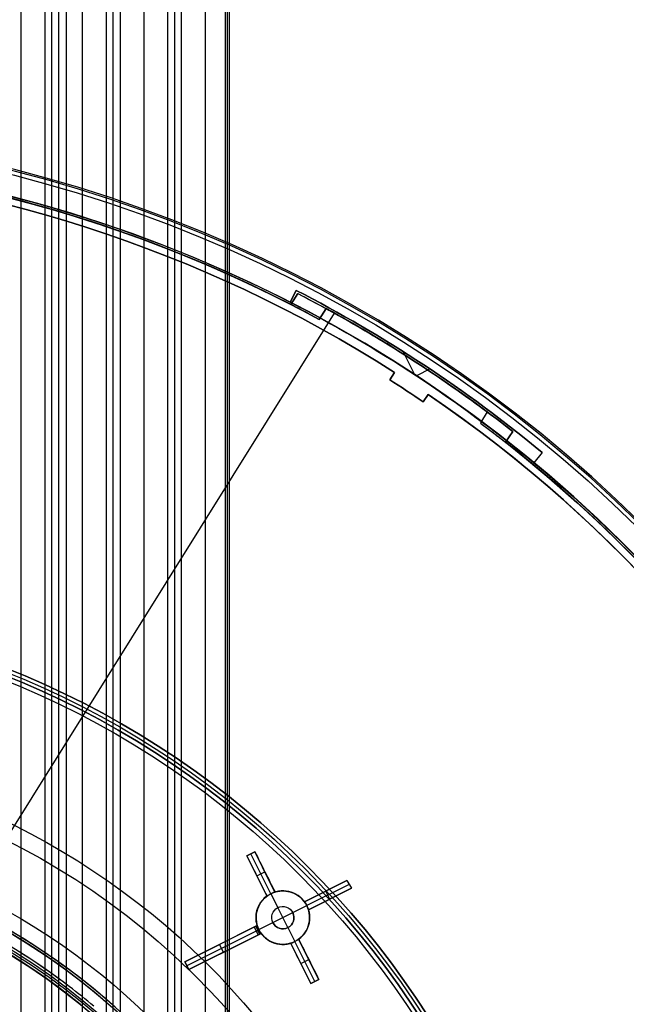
# Model space of a CAD drawing. Extents: x 19499 to 20475, y -6718 to -5871.
# Tile 57 of 60: x 20025 to 20093, y -6346 to -6236. Entities that reach past the tile are written whole.
import ezdxf

# ---------------------------------------------------------------- set-up
doc = ezdxf.new("R2010")
doc.units = 0
doc.layers.get('0').update_dxf_attribs({"linetype": 'CONTINUOUS'})
for name, color, linetype in [('BLANCO_METALICO', 7, 'CONTINUOUS'), ('COLOR', 7, 'CONTINUOUS'), ('LUZ', 7, 'CONTINUOUS')]:
    doc.layers.add(name, color=color, linetype=linetype)

msp = doc.modelspace()

# ---------------------------------------------------------------- linework, layer by layer
for p, q in [((20025.28, -6360.88, 73.38), (20025.28, -5871.44, 73.38)), ((20027.94, -6363.61, 73.75), (20027.94, -5871.44, 73.75)), ((20028.71, -6364.56, 74.17), (20028.71, -5871.44, 74.17)), ((20029.49, -6365.56, 74.59), (20029.49, -5871.44, 74.59)), ((20030.32, -5871.44, 76.35), (20030.32, -6367.05, 76.35)), ((20032.15, -6352.32, 74.96), (20032.15, -5871.44, 74.96)), ((20034.81, -6351.72, 75.33), (20034.81, -5871.44, 75.33)), ((20035.58, -6352.21, 75.76), (20035.58, -5871.44, 75.76)), ((20036.36, -5871.44, 76.18), (20036.36, -6353.69, 76.18)), ((20039.02, -6371.43, 76.55), (20039.02, -5871.44, 76.55)), ((20041.68, -6371.43, 76.92), (20041.68, -5871.44, 76.92)), ((20042.46, -6371.43, 77.34), (20042.46, -5871.44, 77.34)), ((20043.23, -6371.43, 77.77), (20043.23, -5871.47, 77.77)), ((20045.89, -6371.43, 78.14), (20045.89, -5872.44, 78.14)), ((20048.1, -5877.44, 80.46), (20048.1, -6371.43, 80.46)), ((20048.33, -5877.44, 79.48), (20048.33, -6371.43, 79.48)), ((20048.55, -5877.44, 78.51), (20048.55, -6371.43, 78.51))]:
    msp.add_line(p, q)
at = {"extrusion": (-0.224951, -1.11795e-14, 0.97437)}
msp.add_lwpolyline([(6360.2, 19552.37), (6359.72, 19552.03), (6359.25, 19551.69), (6358.78, 19551.35), (6358.31, 19551), (6357.85, 19550.65), (6357.38, 19550.3), (6356.92, 19549.94), (6356.46, 19549.58), (6356.01, 19549.21), (6355.55, 19548.84), (6355.1, 19548.46), (6354.65, 19548.08), (6354.21, 19547.7), (6353.77, 19547.32), (6353.33, 19546.93), (6352.89, 19546.53), (6352.46, 19546.14), (6352.03, 19545.74), (6351.6, 19545.33), (6351.17, 19544.92), (6350.75, 19544.51), (6350.33, 19544.1), (6349.92, 19543.68), (6349.51, 19543.26), (6349.1, 19542.83), (6348.69, 19542.4), (6348.29, 19541.97), (6347.89, 19541.54), (6347.5, 19541.1), (6347.11, 19540.66), (6346.72, 19540.22), (6346.33, 19539.77), (6345.95, 19539.32), (6345.57, 19538.87), (6345.2, 19538.41), (6344.83, 19537.95), (6344.46, 19537.49), (6344.1, 19537.03), (6343.74, 19536.56), (6343.39, 19536.09), (6343.04, 19535.62), (6342.69, 19535.14), (6342.35, 19534.66), (6342.01, 19534.18), (6341.67, 19533.7), (6341.34, 19533.22), (6341.01, 19532.73), (6340.69, 19532.24), (6340.37, 19531.75), (6340.05, 19531.25), (6339.74, 19530.76), (6339.43, 19530.26), (6339.13, 19529.76), (6338.83, 19529.26), (6338.53, 19528.76), (6338.24, 19528.25), (6337.95, 19527.74), (6337.67, 19527.23), (6337.39, 19526.72), (6337.12, 19526.21), (6336.84, 19525.69), (6336.58, 19525.18), (6336.32, 19524.66), (6336.06, 19524.14), (6335.8, 19523.62), (6335.56, 19523.1), (6335.31, 19522.58), (6335.07, 19522.05), (6334.83, 19521.53), (6334.6, 19521), (6334.37, 19520.48), (6334.15, 19519.95), (6333.93, 19519.42), (6333.71, 19518.89), (6333.5, 19518.36), (6333.3, 19517.82), (6333.09, 19517.29), (6332.9, 19516.76), (6332.7, 19516.22), (6332.51, 19515.69), (6332.33, 19515.15), (6332.14, 19514.62), (6331.97, 19514.08), (6331.8, 19513.55), (6331.63, 19513.01), (6331.46, 19512.47), (6331.3, 19511.93), (6331.15, 19511.4), (6331, 19510.86), (6330.85, 19510.32), (6330.7, 19509.78), (6330.57, 19509.25), (6330.43, 19508.71), (6330.3, 19508.17), (6330.17, 19507.63), (6330.05, 19507.09), (6329.93, 19506.56), (6329.82, 19506.02), (6329.71, 19505.48), (6329.6, 19504.95), (6329.5, 19504.41), (6329.4, 19503.88), (6329.31, 19503.34), (6329.22, 19502.81), (6329.13, 19502.27), (6329.05, 19501.74), (6328.97, 19501.21), (6328.9, 19500.67), (6328.82, 19500.14), (6328.76, 19499.61), (6328.69, 19499.08), (6328.64, 19498.55), (6328.58, 19498.03), (6328.53, 19497.5), (6328.48, 19496.97), (6328.44, 19496.45), (6328.4, 19495.92), (6328.36, 19495.4), (6328.33, 19494.88), (6328.3, 19494.36), (6328.27, 19493.84), (6328.25, 19493.32), (6328.23, 19492.8), (6328.21, 19492.29), (6328.2, 19491.77), (6328.19, 19491.26), (6328.19, 19490.75), (6328.19, 19490.24), (6328.19, 19489.72), (6328.19, 19489.2), (6328.2, 19488.68), (6328.21, 19488.15), (6328.23, 19487.63), (6328.25, 19487.1), (6328.27, 19486.58), (6328.3, 19486.05), (6328.33, 19485.52), (6328.37, 19484.99), (6328.4, 19484.45), (6328.45, 19483.92), (6328.49, 19483.39), (6328.54, 19482.85), (6328.59, 19482.31), (6328.65, 19481.78), (6328.71, 19481.24), (6328.78, 19480.7), (6328.85, 19480.16), (6328.92, 19479.62), (6329, 19479.08), (6329.08, 19478.53), (6329.16, 19477.99), (6329.25, 19477.45), (6329.35, 19476.9), (6329.45, 19476.36), (6329.55, 19475.81), (6329.65, 19475.27), (6329.76, 19474.72), (6329.88, 19474.18), (6330, 19473.63), (6330.12, 19473.08), (6330.25, 19472.53), (6330.38, 19471.99), (6330.51, 19471.44), (6330.65, 19470.89), (6330.8, 19470.35), (6330.95, 19469.8), (6331.1, 19469.25), (6331.26, 19468.7), (6331.42, 19468.16), (6331.58, 19467.61), (6331.75, 19467.06), (6331.93, 19466.52), (6332.11, 19465.97), (6332.29, 19465.43), (6332.48, 19464.88), (6332.67, 19464.34), (6332.87, 19463.79), (6333.07, 19463.25), (6333.28, 19462.71), (6333.49, 19462.17), (6333.7, 19461.63), (6333.92, 19461.09), (6334.14, 19460.55), (6334.37, 19460.01), (6334.6, 19459.47), (6334.84, 19458.94), (6335.08, 19458.4), (6335.32, 19457.87), (6335.57, 19457.34), (6335.83, 19456.81), (6336.09, 19456.28), (6336.35, 19455.75), (6336.62, 19455.23), (6336.89, 19454.7), (6337.17, 19454.18), (6337.45, 19453.66), (6337.73, 19453.14), (6338.02, 19452.62), (6338.31, 19452.1), (6338.61, 19451.59), (6338.91, 19451.08), (6339.22, 19450.57), (6339.53, 19450.06), (6339.84, 19449.55), (6340.16, 19449.05), (6340.49, 19448.55), (6340.81, 19448.05), (6341.14, 19447.55), (6341.48, 19447.05), (6341.82, 19446.56), (6342.16, 19446.07), (6342.51, 19445.59), (6342.86, 19445.1), (6343.22, 19444.62), (6343.58, 19444.14), (6343.94, 19443.66), (6344.31, 19443.19), (6344.68, 19442.72), (6345.05, 19442.25), (6345.43, 19441.78), (6345.82, 19441.32), (6346.2, 19440.86), (6346.59, 19440.41), (6346.99, 19439.96), (6347.38, 19439.51), (6347.79, 19439.06), (6348.19, 19438.62), (6348.6, 19438.18), (6349.01, 19437.74), (6349.43, 19437.31), (6349.84, 19436.88), (6350.27, 19436.45), (6350.69, 19436.03), (6351.12, 19435.61), (6351.55, 19435.19), (6351.99, 19434.78), (6352.42, 19434.37), (6352.87, 19433.97), (6353.31, 19433.57), (6353.76, 19433.17), (6354.21, 19432.78), (6354.66, 19432.39), (6355.12, 19432.01), (6355.57, 19431.62), (6356.04, 19431.25), (6356.5, 19430.87), (6356.97, 19430.51), (6357.44, 19430.14), (6357.91, 19429.78), (6358.38, 19429.42), (6358.86, 19429.07), (6359.34, 19428.72), (6359.82, 19428.38), (6360.31, 19428.04), (6360.79, 19427.7), (6361.28, 19427.37)], dxfattribs=at)
at = {"extrusion": (-0.224951, -3.0152e-14, 0.97437)}
msp.add_lwpolyline([(6359.44, 19427.37), (6358.98, 19427.71), (6358.51, 19428.05), (6358.05, 19428.39), (6357.59, 19428.74), (6357.14, 19429.09), (6356.68, 19429.45), (6356.23, 19429.81), (6355.78, 19430.18), (6355.33, 19430.54), (6354.89, 19430.92), (6354.45, 19431.29), (6354.01, 19431.67), (6353.58, 19432.05), (6353.14, 19432.44), (6352.71, 19432.83), (6352.29, 19433.22), (6351.86, 19433.62), (6351.44, 19434.02), (6351.02, 19434.43), (6350.61, 19434.83), (6350.2, 19435.24), (6349.79, 19435.66), (6349.38, 19436.07), (6348.98, 19436.49), (6348.58, 19436.92), (6348.18, 19437.35), (6347.79, 19437.78), (6347.4, 19438.21), (6347.01, 19438.64), (6346.63, 19439.08), (6346.25, 19439.53), (6345.88, 19439.97), (6345.51, 19440.42), (6345.14, 19440.87), (6344.77, 19441.32), (6344.41, 19441.78), (6344.05, 19442.24), (6343.7, 19442.7), (6343.35, 19443.16), (6343, 19443.63), (6342.66, 19444.1), (6342.32, 19444.57), (6341.99, 19445.05), (6341.65, 19445.52), (6341.33, 19446), (6341, 19446.48), (6340.68, 19446.97), (6340.37, 19447.45), (6340.05, 19447.94), (6339.75, 19448.43), (6339.44, 19448.92), (6339.14, 19449.41), (6338.85, 19449.91), (6338.55, 19450.41), (6338.27, 19450.91), (6337.98, 19451.41), (6337.7, 19451.91), (6337.43, 19452.41), (6337.15, 19452.92), (6336.89, 19453.43), (6336.62, 19453.94), (6336.36, 19454.45), (6336.11, 19454.96), (6335.86, 19455.47), (6335.61, 19455.99), (6335.37, 19456.5), (6335.13, 19457.02), (6334.89, 19457.54), (6334.66, 19458.06), (6334.43, 19458.58), (6334.21, 19459.1), (6333.99, 19459.62), (6333.78, 19460.15), (6333.57, 19460.67), (6333.37, 19461.2), (6333.16, 19461.72), (6332.97, 19462.25), (6332.77, 19462.78), (6332.58, 19463.3), (6332.4, 19463.83), (6332.22, 19464.36), (6332.04, 19464.89), (6331.87, 19465.42), (6331.7, 19465.95), (6331.54, 19466.48), (6331.38, 19467.01), (6331.22, 19467.54), (6331.07, 19468.07), (6330.92, 19468.6), (6330.78, 19469.13), (6330.64, 19469.67), (6330.5, 19470.2), (6330.37, 19470.73), (6330.25, 19471.26), (6330.12, 19471.79), (6330, 19472.32), (6329.89, 19472.85), (6329.78, 19473.38), (6329.67, 19473.91), (6329.57, 19474.44), (6329.47, 19474.97), (6329.37, 19475.5), (6329.28, 19476.03), (6329.19, 19476.56), (6329.11, 19477.08), (6329.03, 19477.61), (6328.95, 19478.13), (6328.88, 19478.66), (6328.81, 19479.18), (6328.74, 19479.71), (6328.68, 19480.23), (6328.62, 19480.75), (6328.57, 19481.27), (6328.52, 19481.79), (6328.47, 19482.31), (6328.43, 19482.83), (6328.39, 19483.35), (6328.35, 19483.86), (6328.32, 19484.38), (6328.29, 19484.89), (6328.27, 19485.41), (6328.25, 19485.92), (6328.23, 19486.43), (6328.21, 19486.94), (6328.2, 19487.45), (6328.19, 19487.95), (6328.19, 19488.46), (6328.19, 19488.96), (6328.19, 19489.49), (6328.19, 19490.01), (6328.2, 19490.54), (6328.21, 19491.07), (6328.23, 19491.61), (6328.25, 19492.14), (6328.28, 19492.67), (6328.3, 19493.21), (6328.33, 19493.75), (6328.37, 19494.28), (6328.41, 19494.82), (6328.45, 19495.36), (6328.5, 19495.9), (6328.55, 19496.45), (6328.61, 19496.99), (6328.66, 19497.54), (6328.73, 19498.08), (6328.79, 19498.63), (6328.87, 19499.17), (6328.94, 19499.72), (6329.02, 19500.27), (6329.1, 19500.82), (6329.19, 19501.37), (6329.28, 19501.92), (6329.38, 19502.47), (6329.48, 19503.02), (6329.58, 19503.58), (6329.69, 19504.13), (6329.81, 19504.68), (6329.92, 19505.24), (6330.05, 19505.79), (6330.17, 19506.34), (6330.3, 19506.9), (6330.44, 19507.45), (6330.58, 19508.01), (6330.72, 19508.56), (6330.87, 19509.12), (6331.02, 19509.67), (6331.18, 19510.22), (6331.34, 19510.78), (6331.51, 19511.33), (6331.68, 19511.89), (6331.85, 19512.44), (6332.03, 19512.99), (6332.21, 19513.55), (6332.4, 19514.1), (6332.6, 19514.65), (6332.79, 19515.2), (6332.99, 19515.75), (6333.2, 19516.3), (6333.41, 19516.85), (6333.63, 19517.4), (6333.85, 19517.94), (6334.07, 19518.49), (6334.3, 19519.03), (6334.54, 19519.58), (6334.77, 19520.12), (6335.02, 19520.66), (6335.27, 19521.2), (6335.52, 19521.74), (6335.77, 19522.28), (6336.03, 19522.81), (6336.3, 19523.35), (6336.57, 19523.88), (6336.84, 19524.41), (6337.12, 19524.94), (6337.41, 19525.47), (6337.69, 19526), (6337.99, 19526.52), (6338.28, 19527.05), (6338.58, 19527.57), (6338.89, 19528.09), (6339.2, 19528.6), (6339.51, 19529.12), (6339.83, 19529.63), (6340.16, 19530.14), (6340.48, 19530.65), (6340.81, 19531.16), (6341.15, 19531.66), (6341.49, 19532.16), (6341.83, 19532.66), (6342.18, 19533.16), (6342.53, 19533.65), (6342.89, 19534.14), (6343.25, 19534.63), (6343.62, 19535.11), (6343.98, 19535.59), (6344.36, 19536.07), (6344.73, 19536.55), (6345.11, 19537.02), (6345.5, 19537.5), (6345.89, 19537.96), (6346.28, 19538.43), (6346.68, 19538.89), (6347.08, 19539.35), (6347.48, 19539.8), (6347.89, 19540.25), (6348.3, 19540.7), (6348.71, 19541.14), (6349.13, 19541.59), (6349.55, 19542.02), (6349.98, 19542.46), (6350.4, 19542.89), (6350.84, 19543.31), (6351.27, 19543.74), (6351.71, 19544.16), (6352.15, 19544.57), (6352.6, 19544.98), (6353.04, 19545.39), (6353.49, 19545.8), (6353.95, 19546.2), (6354.41, 19546.59), (6354.87, 19546.99), (6355.33, 19547.37), (6355.8, 19547.76), (6356.26, 19548.14), (6356.74, 19548.51), (6357.21, 19548.89), (6357.69, 19549.25), (6358.17, 19549.62), (6358.65, 19549.98), (6359.13, 19550.33), (6359.62, 19550.68), (6360.11, 19551.03), (6360.6, 19551.37), (6361.1, 19551.71), (6361.59, 19552.04), (6362.09, 19552.37)], dxfattribs=at)
at = {"extrusion": (-0.224951, -7.42593e-14, 0.97437)}
msp.add_lwpolyline([(6365.65, 19427.37), (6365.14, 19427.68), (6364.63, 19427.99), (6364.12, 19428.31), (6363.62, 19428.63), (6363.12, 19428.96), (6362.62, 19429.29), (6362.12, 19429.63), (6361.63, 19429.97), (6361.13, 19430.32), (6360.64, 19430.67), (6360.15, 19431.02), (6359.67, 19431.38), (6359.19, 19431.75), (6358.71, 19432.11), (6358.23, 19432.49), (6357.76, 19432.86), (6357.28, 19433.24), (6356.82, 19433.63), (6356.35, 19434.02), (6355.89, 19434.41), (6355.43, 19434.81), (6354.97, 19435.21), (6354.52, 19435.62), (6354.07, 19436.03), (6353.62, 19436.44), (6353.18, 19436.86), (6352.74, 19437.29), (6352.3, 19437.71), (6351.87, 19438.14), (6351.44, 19438.57), (6351.02, 19439.01), (6350.59, 19439.45), (6350.18, 19439.9), (6349.76, 19440.35), (6349.35, 19440.8), (6348.94, 19441.25), (6348.54, 19441.71), (6348.14, 19442.17), (6347.75, 19442.64), (6347.36, 19443.11), (6346.97, 19443.58), (6346.59, 19444.06), (6346.21, 19444.53), (6345.83, 19445.01), (6345.46, 19445.5), (6345.09, 19445.99), (6344.73, 19446.48), (6344.37, 19446.97), (6344.02, 19447.47), (6343.67, 19447.96), (6343.33, 19448.46), (6342.98, 19448.97), (6342.65, 19449.47), (6342.32, 19449.98), (6341.99, 19450.49), (6341.67, 19451.01), (6341.35, 19451.52), (6341.03, 19452.04), (6340.72, 19452.56), (6340.42, 19453.08), (6340.12, 19453.61), (6339.82, 19454.13), (6339.53, 19454.66), (6339.25, 19455.19), (6338.96, 19455.72), (6338.69, 19456.26), (6338.41, 19456.79), (6338.15, 19457.33), (6337.88, 19457.87), (6337.62, 19458.41), (6337.37, 19458.95), (6337.12, 19459.49), (6336.88, 19460.04), (6336.64, 19460.58), (6336.4, 19461.13), (6336.17, 19461.68), (6335.95, 19462.22), (6335.73, 19462.77), (6335.51, 19463.32), (6335.3, 19463.88), (6335.09, 19464.43), (6334.89, 19464.98), (6334.69, 19465.53), (6334.5, 19466.09), (6334.32, 19466.64), (6334.13, 19467.2), (6333.95, 19467.75), (6333.78, 19468.31), (6333.61, 19468.87), (6333.45, 19469.42), (6333.29, 19469.98), (6333.13, 19470.54), (6332.98, 19471.09), (6332.84, 19471.65), (6332.7, 19472.21), (6332.56, 19472.76), (6332.43, 19473.32), (6332.3, 19473.88), (6332.18, 19474.43), (6332.06, 19474.99), (6331.95, 19475.55), (6331.84, 19476.1), (6331.73, 19476.66), (6331.63, 19477.21), (6331.54, 19477.76), (6331.44, 19478.32), (6331.36, 19478.87), (6331.27, 19479.42), (6331.19, 19479.97), (6331.12, 19480.52), (6331.05, 19481.07), (6330.98, 19481.62), (6330.92, 19482.17), (6330.87, 19482.72), (6330.81, 19483.26), (6330.76, 19483.81), (6330.72, 19484.35), (6330.68, 19484.89), (6330.64, 19485.43), (6330.61, 19485.97), (6330.58, 19486.51), (6330.55, 19487.05), (6330.53, 19487.58), (6330.52, 19488.12), (6330.5, 19488.65), (6330.49, 19489.18), (6330.49, 19489.71), (6330.49, 19490.24), (6330.49, 19490.76), (6330.49, 19491.28), (6330.5, 19491.8), (6330.52, 19492.32), (6330.53, 19492.85), (6330.55, 19493.37), (6330.58, 19493.9), (6330.6, 19494.43), (6330.64, 19494.96), (6330.67, 19495.49), (6330.71, 19496.02), (6330.75, 19496.55), (6330.8, 19497.09), (6330.85, 19497.62), (6330.91, 19498.16), (6330.97, 19498.7), (6331.03, 19499.23), (6331.1, 19499.77), (6331.17, 19500.31), (6331.24, 19500.85), (6331.32, 19501.39), (6331.41, 19501.94), (6331.5, 19502.48), (6331.59, 19503.02), (6331.68, 19503.57), (6331.79, 19504.11), (6331.89, 19504.65), (6332, 19505.2), (6332.11, 19505.75), (6332.23, 19506.29), (6332.35, 19506.84), (6332.48, 19507.38), (6332.61, 19507.93), (6332.75, 19508.48), (6332.89, 19509.02), (6333.03, 19509.57), (6333.18, 19510.12), (6333.33, 19510.66), (6333.49, 19511.21), (6333.65, 19511.76), (6333.82, 19512.3), (6333.99, 19512.85), (6334.17, 19513.39), (6334.35, 19513.94), (6334.53, 19514.48), (6334.72, 19515.03), (6334.92, 19515.57), (6335.12, 19516.11), (6335.32, 19516.65), (6335.53, 19517.19), (6335.74, 19517.73), (6335.96, 19518.27), (6336.18, 19518.81), (6336.4, 19519.35), (6336.63, 19519.89), (6336.87, 19520.42), (6337.11, 19520.95), (6337.35, 19521.49), (6337.6, 19522.02), (6337.85, 19522.55), (6338.11, 19523.08), (6338.37, 19523.6), (6338.64, 19524.13), (6338.91, 19524.65), (6339.19, 19525.18), (6339.47, 19525.7), (6339.75, 19526.22), (6340.04, 19526.73), (6340.33, 19527.25), (6340.63, 19527.76), (6340.93, 19528.27), (6341.24, 19528.78), (6341.55, 19529.29), (6341.87, 19529.79), (6342.19, 19530.3), (6342.51, 19530.8), (6342.84, 19531.29), (6343.17, 19531.79), (6343.51, 19532.28), (6343.85, 19532.77), (6344.19, 19533.26), (6344.54, 19533.75), (6344.9, 19534.23), (6345.25, 19534.71), (6345.62, 19535.19), (6345.98, 19535.66), (6346.35, 19536.13), (6346.72, 19536.6), (6347.1, 19537.06), (6347.48, 19537.53), (6347.87, 19537.98), (6348.26, 19538.44), (6348.65, 19538.89), (6349.05, 19539.34), (6349.45, 19539.79), (6349.85, 19540.23), (6350.26, 19540.67), (6350.67, 19541.11), (6351.09, 19541.54), (6351.5, 19541.97), (6351.92, 19542.39), (6352.35, 19542.81), (6352.78, 19543.23), (6353.21, 19543.65), (6353.65, 19544.06), (6354.08, 19544.46), (6354.52, 19544.86), (6354.97, 19545.26), (6355.42, 19545.66), (6355.87, 19546.05), (6356.32, 19546.44), (6356.78, 19546.82), (6357.24, 19547.2), (6357.7, 19547.57), (6358.16, 19547.94), (6358.63, 19548.31), (6359.1, 19548.67), (6359.58, 19549.03), (6360.05, 19549.38), (6360.53, 19549.73), (6361.01, 19550.08), (6361.49, 19550.42), (6361.98, 19550.75), (6362.47, 19551.09), (6362.96, 19551.41), (6363.45, 19551.74), (6363.94, 19552.05), (6364.44, 19552.37)], dxfattribs=at)
at = {"extrusion": (-0.224951, 5.19309e-14, 0.97437)}
msp.add_lwpolyline([(6365.96, 19552.02), (6365.44, 19551.71), (6364.93, 19551.4), (6364.42, 19551.08), (6363.91, 19550.76), (6363.41, 19550.43), (6362.9, 19550.1), (6362.4, 19549.76), (6361.9, 19549.42), (6361.41, 19549.08), (6360.91, 19548.73), (6360.42, 19548.37), (6359.93, 19548.02), (6359.45, 19547.65), (6358.96, 19547.28), (6358.48, 19546.91), (6358, 19546.54), (6357.53, 19546.16), (6357.06, 19545.77), (6356.59, 19545.38), (6356.12, 19544.99), (6355.66, 19544.59), (6355.2, 19544.19), (6354.74, 19543.78), (6354.29, 19543.37), (6353.84, 19542.96), (6353.39, 19542.54), (6352.95, 19542.12), (6352.51, 19541.69), (6352.07, 19541.26), (6351.64, 19540.83), (6351.21, 19540.39), (6350.78, 19539.95), (6350.36, 19539.5), (6349.94, 19539.05), (6349.53, 19538.6), (6349.12, 19538.14), (6348.71, 19537.68), (6348.31, 19537.22), (6347.91, 19536.76), (6347.52, 19536.29), (6347.13, 19535.81), (6346.74, 19535.34), (6346.36, 19534.86), (6345.98, 19534.38), (6345.6, 19533.89), (6345.23, 19533.4), (6344.87, 19532.91), (6344.51, 19532.42), (6344.15, 19531.92), (6343.8, 19531.42), (6343.45, 19530.92), (6343.11, 19530.41), (6342.77, 19529.9), (6342.43, 19529.39), (6342.1, 19528.88), (6341.77, 19528.37), (6341.45, 19527.85), (6341.14, 19527.33), (6340.82, 19526.81), (6340.52, 19526.28), (6340.21, 19525.76), (6339.91, 19525.23), (6339.62, 19524.7), (6339.33, 19524.17), (6339.05, 19523.63), (6338.77, 19523.1), (6338.49, 19522.56), (6338.22, 19522.02), (6337.96, 19521.48), (6337.69, 19520.94), (6337.44, 19520.4), (6337.19, 19519.85), (6336.94, 19519.3), (6336.7, 19518.76), (6336.46, 19518.21), (6336.23, 19517.66), (6336, 19517.11), (6335.78, 19516.56), (6335.56, 19516), (6335.35, 19515.45), (6335.14, 19514.89), (6334.93, 19514.34), (6334.74, 19513.78), (6334.54, 19513.23), (6334.35, 19512.67), (6334.17, 19512.11), (6333.99, 19511.55), (6333.81, 19510.99), (6333.64, 19510.44), (6333.48, 19509.88), (6333.32, 19509.32), (6333.16, 19508.76), (6333.01, 19508.2), (6332.86, 19507.64), (6332.72, 19507.08), (6332.58, 19506.52), (6332.45, 19505.96), (6332.32, 19505.4), (6332.19, 19504.84), (6332.07, 19504.28), (6331.96, 19503.72), (6331.85, 19503.17), (6331.74, 19502.61), (6331.64, 19502.05), (6331.55, 19501.5), (6331.45, 19500.94), (6331.36, 19500.38), (6331.28, 19499.83), (6331.2, 19499.28), (6331.13, 19498.72), (6331.06, 19498.17), (6330.99, 19497.62), (6330.93, 19497.07), (6330.87, 19496.52), (6330.82, 19495.97), (6330.77, 19495.43), (6330.72, 19494.88), (6330.68, 19494.34), (6330.64, 19493.79), (6330.61, 19493.25), (6330.58, 19492.71), (6330.55, 19492.17), (6330.53, 19491.63), (6330.52, 19491.09), (6330.5, 19490.56), (6330.49, 19490.02), (6330.49, 19489.49), (6330.49, 19488.96), (6330.49, 19488.45), (6330.49, 19487.94), (6330.5, 19487.42), (6330.51, 19486.91), (6330.53, 19486.39), (6330.55, 19485.87), (6330.57, 19485.35), (6330.6, 19484.83), (6330.63, 19484.31), (6330.67, 19483.78), (6330.7, 19483.26), (6330.75, 19482.73), (6330.79, 19482.21), (6330.84, 19481.68), (6330.9, 19481.15), (6330.95, 19480.62), (6331.01, 19480.09), (6331.08, 19479.56), (6331.15, 19479.02), (6331.22, 19478.49), (6331.3, 19477.96), (6331.38, 19477.42), (6331.47, 19476.89), (6331.56, 19476.35), (6331.65, 19475.82), (6331.75, 19475.28), (6331.85, 19474.74), (6331.96, 19474.2), (6332.07, 19473.67), (6332.18, 19473.13), (6332.3, 19472.59), (6332.43, 19472.05), (6332.55, 19471.51), (6332.69, 19470.97), (6332.82, 19470.43), (6332.96, 19469.89), (6333.11, 19469.35), (6333.26, 19468.81), (6333.41, 19468.27), (6333.57, 19467.73), (6333.73, 19467.2), (6333.9, 19466.66), (6334.07, 19466.12), (6334.24, 19465.58), (6334.42, 19465.04), (6334.61, 19464.51), (6334.8, 19463.97), (6334.99, 19463.44), (6335.19, 19462.9), (6335.39, 19462.37), (6335.59, 19461.83), (6335.81, 19461.3), (6336.02, 19460.77), (6336.24, 19460.24), (6336.46, 19459.71), (6336.69, 19459.18), (6336.93, 19458.65), (6337.16, 19458.12), (6337.41, 19457.6), (6337.65, 19457.07), (6337.9, 19456.55), (6338.16, 19456.03), (6338.42, 19455.51), (6338.68, 19454.99), (6338.95, 19454.48), (6339.22, 19453.96), (6339.5, 19453.45), (6339.78, 19452.93), (6340.06, 19452.42), (6340.35, 19451.92), (6340.65, 19451.41), (6340.95, 19450.91), (6341.25, 19450.4), (6341.56, 19449.9), (6341.87, 19449.41), (6342.18, 19448.91), (6342.5, 19448.42), (6342.83, 19447.92), (6343.16, 19447.44), (6343.49, 19446.95), (6343.82, 19446.47), (6344.16, 19445.98), (6344.51, 19445.5), (6344.86, 19445.03), (6345.21, 19444.55), (6345.56, 19444.08), (6345.92, 19443.62), (6346.29, 19443.15), (6346.66, 19442.69), (6347.03, 19442.23), (6347.4, 19441.77), (6347.78, 19441.32), (6348.17, 19440.87), (6348.55, 19440.42), (6348.94, 19439.98), (6349.34, 19439.53), (6349.73, 19439.1), (6350.14, 19438.66), (6350.54, 19438.23), (6350.95, 19437.8), (6351.36, 19437.38), (6351.77, 19436.96), (6352.19, 19436.54), (6352.61, 19436.13), (6353.04, 19435.72), (6353.47, 19435.31), (6353.9, 19434.91), (6354.33, 19434.51), (6354.77, 19434.12), (6355.21, 19433.72), (6355.65, 19433.34), (6356.1, 19432.95), (6356.55, 19432.57), (6357, 19432.2), (6357.46, 19431.83), (6357.91, 19431.46), (6358.37, 19431.09), (6358.84, 19430.73), (6359.3, 19430.38), (6359.77, 19430.03), (6360.24, 19429.68), (6360.71, 19429.34), (6361.19, 19429), (6361.67, 19428.66), (6362.14, 19428.33), (6362.63, 19428.01), (6363.11, 19427.69), (6363.6, 19427.37)], dxfattribs=at)
for points in [[(20035.73, -6346.74), (20035.39, -6346.45), (20035.05, -6346.15), (20034.71, -6345.86), (20034.37, -6345.57), (20034.02, -6345.28), (20033.68, -6344.99), (20033.33, -6344.71), (20032.98, -6344.43), (20032.63, -6344.15), (20032.27, -6343.87), (20031.92, -6343.59), (20031.56, -6343.32), (20031.2, -6343.05), (20030.85, -6342.78), (20030.48, -6342.51), (20030.12, -6342.25), (20029.76, -6341.99), (20029.39, -6341.73), (20029.02, -6341.47), (20028.65, -6341.21), (20028.28, -6340.96), (20027.91, -6340.71), (20027.54, -6340.46), (20027.16, -6340.21), (20026.78, -6339.96), (20026.41, -6339.72), (20026.03, -6339.48), (20025.64, -6339.24), (20025.26, -6339.01), (20024.88, -6338.77)], [(20030.65, -6344.51), (20030.3, -6344.25), (20029.95, -6343.98), (20029.59, -6343.72), (20029.24, -6343.46), (20028.88, -6343.2), (20028.52, -6342.95), (20028.16, -6342.7), (20027.8, -6342.44), (20027.44, -6342.2), (20027.07, -6341.95), (20026.71, -6341.7), (20026.34, -6341.46), (20025.97, -6341.22), (20025.6, -6340.99), (20025.23, -6340.75), (20024.85, -6340.52)], [(20033.4, -6346.71), (20033.06, -6346.43), (20032.72, -6346.15), (20032.38, -6345.87), (20032.04, -6345.6), (20031.69, -6345.32), (20031.35, -6345.05), (20031, -6344.78), (20030.65, -6344.51)], [(20032.21, -6346.77), (20031.87, -6346.49), (20031.53, -6346.22), (20031.19, -6345.95), (20030.85, -6345.68), (20030.51, -6345.41), (20030.16, -6345.15)]]:
    msp.add_lwpolyline(points)
at = {"extrusion": (0, 0, -1)}
for centre in [(-19986.98, -6401.43, -89.37), (-19986.98, -6401.43, -46.5)]:
    msp.add_arc(centre, 70.94, 330, 150, dxfattribs=at)
for centre, radius, start, end in [((19986.98, -6401.43, 89.37), 73.24, 30, 210), ((19986.98, -6401.43, 46.5), 71.74, 52.5, 187.5), ((19986.98, -6401.43, 88.63), 71.44, 30, 210), ((19986.98, -6401.43, 89.06), 71.21, 30, 210), ((19986.98, -6401.43, 68.69), 73.24, 30, 71.5923), ((19986.57, -6402.24, 88.13), 71.83, 52.641, 74.859), ((19986.98, -6401.43, 88.13), 70.94, 52.5, 75), ((19986.98, -6401.43, 67.94), 70.94, 30, 73.7266)]:
    msp.add_arc(centre, radius, start, end)
at = {"layer": 'BLANCO_METALICO', "extrusion": (0, 0, -1)}
for centre, radius, start in [((-19986.98, -6401.43, -170.84), 99.5, 360), ((-19986.98, -6401.43, -170.03), 98.7, 360), ((-19986.98, -6401.43, -167.23), 98.2, 360), ((-19986.98, -6401.43, -168.03), 98.2, 360), ((-19986.98, -6401.43, -171.65), 99.5, 0), ((-19986.98, -6401.43, -169.28), 99.5, 0), ((-19986.98, -6401.43, -171.65), 99.1, 0), ((-19986.98, -6401.43, -168.53), 98.7, 0)]:
    msp.add_arc(centre, radius, start, 180, dxfattribs=at)
at = {"layer": 'BLANCO_METALICO'}
for centre, radius, start in [((19986.98, -6401.43, 170.03), 99.5, 360), ((19986.98, -6401.43, 168.53), 99.5, 0), ((19986.98, -6401.43, 171.65), 98.7, 360), ((19986.98, -6401.43, 170.84), 98.7, 360)]:
    msp.add_arc(centre, radius, start, 180, dxfattribs=at)
at = {"layer": 'COLOR'}
for p, q in [((20055.38, -6267.93, -30.6), (20056.06, -6266.61, -30.6)), ((20055.38, -6267.93, -34.1), (20056.06, -6266.61, -34.1)), ((20056.06, -6266.61, -32.35), (20055.38, -6267.93, -32.35)), ((20055.72, -6267.27, -34.1), (20055.72, -6267.27, -30.6)), ((20056.06, -6266.61, -34.1), (20056.06, -6266.61, -30.6)), ((20055.38, -6267.93, -30.6), (20055.38, -6267.93, -34.1)), ((20069.35, -6276.07, -34.1), (20068.04, -6273.46, -34.1)), ((20070.32, -6274.94, -30.6), (20070.32, -6274.94, -34.1)), ((20066.52, -6276.62, -10.84), (20067.07, -6275.79, -11.27)), ((20066.52, -6276.62, -30.6), (20067.07, -6275.79, -30.6)), ((20067.07, -6275.79, -20.72), (20066.52, -6276.62, -20.72)), ((20066.79, -6276.2, -30.6), (20066.79, -6276.2, -11.06)), ((20067.07, -6275.79, -11.27), (20067.07, -6275.79, -30.6)), ((20071.04, -6275.41, -34.1), (20069.51, -6276.18, -34.1)), ((20066.52, -6276.62, -30.6), (20066.52, -6276.62, -10.84)), ((20068.41, -6277.84, -10.84), (20068.41, -6277.84, -30.6)), ((20070.83, -6278.26, -11.27), (20070.28, -6279.1, -10.84)), ((20070.28, -6279.1, -30.6), (20070.83, -6278.26, -30.6)), ((20070.28, -6279.1, -20.72), (20070.83, -6278.26, -20.72)), ((20070.83, -6278.26, -30.6), (20070.83, -6278.26, -11.27)), ((20070.28, -6279.1, -10.84), (20070.28, -6279.1, -30.6)), ((20070.55, -6278.68, -30.6), (20070.55, -6278.68, -11.06)), ((20083.6, -6284.76, -34.1), (20082.65, -6285.9, -34.1)), ((20083.6, -6284.76, -30.6), (20082.65, -6285.9, -30.6)), ((20083.6, -6284.76, -32.35), (20082.65, -6285.9, -32.35)), ((20083.6, -6284.76, -30.6), (20083.6, -6284.76, -34.1)), ((20082.65, -6285.9, -34.1), (20082.65, -6285.9, -30.6)), ((20083.13, -6285.33, -34.1), (20083.13, -6285.33, -30.6)), ((20050.52, -6329.87, 11.45), (20051.42, -6329.42, 11.05)), ((20051.42, -6329.42, 10.7), (20050.52, -6329.87, 10.7)), ((20050.52, -6329.87, 11.07), (20051.37, -6329.45, 11.07)), ((20050.52, -6329.87, 10.7), (20050.52, -6329.87, 11.45)), ((20050.52, -6329.87, 10.7), (20052.78, -6334.38, 5.66)), ((20050.97, -6329.65, 10.7), (20050.97, -6329.65, 11.25)), ((20053.21, -6334.12, 5.7), (20050.97, -6329.65, 10.7)), ((20051.42, -6329.42, 10.7), (20051.42, -6329.42, 11.05)), ((20053.68, -6333.93, 5.66), (20051.42, -6329.42, 10.7)), ((20051.32, -6331.46, 8.93), (20052.78, -6334.38, 8.93)), ((20053.68, -6333.93, 8.73), (20052.3, -6331.19, 8.73)), ((20051.65, -6332.13, 8.18), (20052.55, -6331.68, 8.18)), ((20051.65, -6332.13, 8.18), (20051.65, -6332.13, 11.83)), ((20052.55, -6331.68, 8.18), (20052.55, -6331.68, 11.43)), ((20056.98, -6335.03, 11.11), (20061.71, -6332.66, 8.95)), ((20061.71, -6332.66, 8.95), (20056.98, -6335.03, 3.66)), ((20056.98, -6335.03, 7.39), (20060.31, -6333.36, 7.39)), ((20061.97, -6333.08, 8.99), (20057.24, -6335.46, 3.7)), ((20062.23, -6333.51, 9.03), (20057.42, -6335.92, 11.24)), ((20057.42, -6335.92, 3.66), (20062.23, -6333.51, 9.03)), ((20061.71, -6332.66, 8.95), (20062.23, -6333.51, 9.03)), ((20052.78, -6334.38, 12.2), (20052.78, -6334.38, 5.66)), ((20053.21, -6334.12, 5.7), (20053.21, -6334.12, -7.3)), ((20053.21, -6334.12, -7.3), (20054, -6335.68, -7.3)), ((20053.68, -6333.93, 5.66), (20053.68, -6333.93, 11.79)), ((20057.42, -6335.92, 7.45), (20060.81, -6334.22, 7.45)), ((20059.34, -6333.84, 6.3), (20059.34, -6333.84, 10.03)), ((20059.83, -6334.72, 6.35), (20059.38, -6333.82, 6.35)), ((20059.83, -6334.72, 10.14), (20059.83, -6334.72, 6.35)), ((20054, -6335.68, -1.3), (20054, -6335.68, -7.3)), ((20055.12, -6337.92, -1.3), (20054, -6335.68, -1.3)), ((20055.67, -6336.24, -7.3), (20057.24, -6335.46, -7.3)), ((20056.98, -6335.03, 11.11), (20056.98, -6335.03, 3.66)), ((20057.24, -6335.46, 3.7), (20057.24, -6335.46, -7.3)), ((20053.44, -6337.36, -1.3), (20055.67, -6336.24, -1.3)), ((20055.67, -6336.24, -7.3), (20055.67, -6336.24, -1.3)), ((20057.42, -6335.92, 3.66), (20057.42, -6335.92, 11.24)), ((20043.6, -6341.73, 17.17), (20051.69, -6337.68, 13.52)), ((20051.35, -6337.85, 0.7), (20043.6, -6341.73, 15.7)), ((20051.69, -6337.68, 8.93), (20047.1, -6339.98, 8.93)), ((20051.69, -6337.68, 0.7), (20051.35, -6337.85, 0.7)), ((20051.35, -6337.85, 0.7), (20051.79, -6338.74, 0.7)), ((20051.52, -6337.76, 0.7), (20051.96, -6338.66, 0.7)), ((20051.69, -6337.68, 0.7), (20051.69, -6337.68, 13.52)), ((20051.87, -6338.14, -7.3), (20053.44, -6337.36, -7.3)), ((20053.44, -6337.36, -1.3), (20053.44, -6337.36, -7.3)), ((20055.12, -6337.92, -1.3), (20055.12, -6337.92, -7.3)), ((20055.12, -6337.92, -7.3), (20055.9, -6339.48, -7.3)), ((20051.57, -6338.3, 0.7), (20043.83, -6342.18, 15.7)), ((20052.13, -6338.57, 13.65), (20044.05, -6342.62, 17.31)), ((20044.05, -6342.62, 15.7), (20051.79, -6338.74, 0.7)), ((20047.51, -6340.89, 9), (20052.13, -6338.57, 9)), ((20051.57, -6338.3, 0.7), (20051.87, -6338.14, 0.7)), ((20051.79, -6338.74, 0.7), (20052.13, -6338.57, 0.7)), ((20051.87, -6338.14, -7.3), (20051.87, -6338.14, 0.7)), ((20052.13, -6338.57, 13.65), (20052.13, -6338.57, 0.7)), ((20047.92, -6340.68, 8.2), (20047.47, -6339.79, 8.2)), ((20047.64, -6339.7, 7.87), (20047.64, -6339.7, 15.35)), ((20055.43, -6339.67, 5.66), (20055.43, -6339.67, 12.94)), ((20055.43, -6339.67, 5.66), (20057.69, -6344.18, 10.7)), ((20055.43, -6339.67, 9.56), (20057.18, -6343.15, 9.56)), ((20055.9, -6339.48, 5.7), (20055.9, -6339.48, -7.3)), ((20058.14, -6343.95, 10.7), (20055.9, -6339.48, 5.7)), ((20056.33, -6339.22, 5.66), (20056.33, -6339.22, 12.53)), ((20058.59, -6343.73, 10.7), (20056.33, -6339.22, 5.66)), ((20057.98, -6342.52, 9.35), (20056.33, -6339.22, 9.35)), ((20048.09, -6340.6, 7.87), (20048.09, -6340.6, 15.49)), ((20044.05, -6342.62, 17.31), (20043.6, -6341.73, 17.17)), ((20043.6, -6341.73, 15.7), (20043.6, -6341.73, 17.17)), ((20043.6, -6341.73, 15.7), (20044.05, -6342.62, 15.7)), ((20044.05, -6342.62, 16.5), (20043.6, -6341.73, 16.5)), ((20043.83, -6342.18, 15.7), (20043.83, -6342.18, 17.24)), ((20056.56, -6341.92, 8.18), (20057.46, -6341.47, 8.18)), ((20056.56, -6341.92, 8.18), (20056.56, -6341.92, 13.21)), ((20057.46, -6341.47, 8.18), (20057.46, -6341.47, 12.8)), ((20044.05, -6342.62, 15.7), (20044.05, -6342.62, 17.31)), ((20058.59, -6343.73, 13.04), (20057.69, -6344.18, 13.46)), ((20058.59, -6343.73, 10.7), (20057.69, -6344.18, 10.7)), ((20057.69, -6344.18, 12.08), (20058.59, -6343.73, 12.08)), ((20057.69, -6344.18, 10.7), (20057.69, -6344.18, 13.46)), ((20058.14, -6343.95, 13.25), (20058.14, -6343.95, 10.7)), ((20058.59, -6343.73, 13.04), (20058.59, -6343.73, 10.7))]:
    msp.add_line(p, q, dxfattribs=at)
for points in [[(20051.69, -6337.68, 13.52), (20051.67, -6337.62, 13.51), (20051.65, -6337.56, 13.5), (20051.64, -6337.5, 13.48), (20051.63, -6337.44, 13.47), (20051.61, -6337.39, 13.46), (20051.6, -6337.33, 13.44), (20051.59, -6337.27, 13.43), (20051.58, -6337.21, 13.41), (20051.58, -6337.15, 13.4), (20051.57, -6337.09, 13.38), (20051.56, -6337.03, 13.36), (20051.56, -6336.97, 13.35), (20051.56, -6336.91, 13.33), (20051.56, -6336.86, 13.31), (20051.56, -6336.8, 13.3), (20051.56, -6336.74, 13.28), (20051.56, -6336.68, 13.26), (20051.56, -6336.62, 13.24), (20051.56, -6336.56, 13.22), (20051.57, -6336.5, 13.2), (20051.58, -6336.44, 13.18), (20051.58, -6336.39, 13.16), (20051.59, -6336.33, 13.14), (20051.6, -6336.27, 13.12), (20051.61, -6336.22, 13.1), (20051.62, -6336.16, 13.08), (20051.64, -6336.1, 13.06), (20051.65, -6336.05, 13.04), (20051.67, -6335.99, 13.02), (20051.68, -6335.93, 13), (20051.7, -6335.88, 12.98), (20051.72, -6335.83, 12.95), (20051.74, -6335.77, 12.93), (20051.76, -6335.72, 12.91), (20051.78, -6335.66, 12.89), (20051.8, -6335.61, 12.86), (20051.82, -6335.56, 12.84), (20051.85, -6335.51, 12.82), (20051.87, -6335.46, 12.79), (20051.9, -6335.4, 12.77), (20051.93, -6335.35, 12.75), (20051.95, -6335.3, 12.72), (20051.98, -6335.26, 12.7), (20052.01, -6335.21, 12.68), (20052.04, -6335.16, 12.65), (20052.08, -6335.11, 12.63), (20052.11, -6335.07, 12.61), (20052.14, -6335.02, 12.58), (20052.17, -6334.97, 12.56), (20052.21, -6334.93, 12.53), (20052.28, -6334.84, 12.49), (20052.36, -6334.76, 12.44), (20052.44, -6334.68, 12.39), (20052.52, -6334.6, 12.34), (20052.56, -6334.56, 12.32), (20052.6, -6334.52, 12.29), (20052.65, -6334.48, 12.27), (20052.69, -6334.45, 12.24), (20052.74, -6334.41, 12.22), (20052.78, -6334.38, 12.2)], [(20053.68, -6333.93, 11.79), (20053.73, -6333.92, 11.77), (20053.78, -6333.9, 11.75), (20053.84, -6333.89, 11.73), (20053.89, -6333.87, 11.71), (20053.95, -6333.86, 11.69), (20054, -6333.85, 11.67), (20054.06, -6333.84, 11.65), (20054.11, -6333.83, 11.63), (20054.17, -6333.82, 11.61), (20054.22, -6333.82, 11.59), (20054.28, -6333.81, 11.58), (20054.33, -6333.81, 11.56), (20054.39, -6333.8, 11.54), (20054.45, -6333.8, 11.52), (20054.5, -6333.8, 11.5), (20054.56, -6333.8, 11.49), (20054.62, -6333.8, 11.47), (20054.68, -6333.8, 11.45), (20054.73, -6333.8, 11.44), (20054.79, -6333.81, 11.42), (20054.85, -6333.81, 11.4), (20054.9, -6333.82, 11.39), (20054.96, -6333.83, 11.37), (20055.02, -6333.84, 11.36), (20055.07, -6333.84, 11.35), (20055.13, -6333.86, 11.33), (20055.19, -6333.87, 11.32), (20055.24, -6333.88, 11.3), (20055.3, -6333.89, 11.29), (20055.35, -6333.91, 11.28), (20055.41, -6333.92, 11.27), (20055.47, -6333.94, 11.26), (20055.52, -6333.96, 11.24), (20055.58, -6333.98, 11.23), (20055.63, -6334, 11.22), (20055.69, -6334.02, 11.21), (20055.74, -6334.04, 11.2), (20055.79, -6334.07, 11.19), (20055.85, -6334.09, 11.18), (20055.9, -6334.12, 11.18), (20055.95, -6334.14, 11.17), (20056, -6334.17, 11.16), (20056.05, -6334.2, 11.15), (20056.1, -6334.23, 11.15), (20056.15, -6334.26, 11.14), (20056.2, -6334.29, 11.14), (20056.25, -6334.33, 11.13), (20056.3, -6334.36, 11.13), (20056.35, -6334.39, 11.12), (20056.4, -6334.43, 11.12), (20056.44, -6334.47, 11.11), (20056.49, -6334.51, 11.11), (20056.53, -6334.54, 11.11), (20056.58, -6334.58, 11.11), (20056.62, -6334.62, 11.11), (20056.66, -6334.67, 11.1), (20056.71, -6334.71, 11.1), (20056.75, -6334.75, 11.1), (20056.79, -6334.8, 11.1), (20056.83, -6334.84, 11.11), (20056.87, -6334.89, 11.11), (20056.9, -6334.93, 11.11), (20056.94, -6334.98, 11.11), (20056.98, -6335.03, 11.11)], [(20057.42, -6335.92, 11.24), (20057.44, -6335.98, 11.25), (20057.46, -6336.04, 11.26), (20057.47, -6336.1, 11.27), (20057.49, -6336.16, 11.29), (20057.5, -6336.21, 11.3), (20057.51, -6336.27, 11.31), (20057.52, -6336.33, 11.33), (20057.53, -6336.39, 11.34), (20057.53, -6336.45, 11.35), (20057.54, -6336.51, 11.37), (20057.55, -6336.57, 11.38), (20057.55, -6336.63, 11.4), (20057.55, -6336.68, 11.42), (20057.55, -6336.74, 11.43), (20057.56, -6336.8, 11.45), (20057.55, -6336.86, 11.47), (20057.55, -6336.92, 11.49), (20057.55, -6336.98, 11.5), (20057.55, -6337.04, 11.52), (20057.54, -6337.1, 11.54), (20057.53, -6337.16, 11.56), (20057.53, -6337.21, 11.58), (20057.52, -6337.27, 11.6), (20057.51, -6337.33, 11.62), (20057.5, -6337.39, 11.64), (20057.49, -6337.44, 11.66), (20057.47, -6337.5, 11.68), (20057.46, -6337.55, 11.7), (20057.44, -6337.61, 11.72), (20057.43, -6337.67, 11.74), (20057.41, -6337.72, 11.76), (20057.39, -6337.78, 11.78), (20057.37, -6337.83, 11.8), (20057.35, -6337.88, 11.82), (20057.33, -6337.94, 11.85), (20057.31, -6337.99, 11.87), (20057.29, -6338.04, 11.89), (20057.26, -6338.1, 11.91), (20057.24, -6338.15, 11.94), (20057.21, -6338.2, 11.96), (20057.18, -6338.25, 11.98), (20057.16, -6338.3, 12), (20057.13, -6338.35, 12.03), (20057.1, -6338.39, 12.05), (20057.07, -6338.44, 12.07), (20057.03, -6338.49, 12.1), (20057, -6338.54, 12.12), (20056.97, -6338.58, 12.14), (20056.93, -6338.63, 12.17), (20056.9, -6338.67, 12.19), (20056.83, -6338.76, 12.24), (20056.75, -6338.84, 12.29), (20056.67, -6338.92, 12.34), (20056.59, -6339, 12.38), (20056.51, -6339.08, 12.43), (20056.42, -6339.15, 12.48), (20056.37, -6339.19, 12.51), (20056.33, -6339.22, 12.53)], [(20055.43, -6339.67, 12.94), (20055.33, -6339.7, 12.98), (20055.27, -6339.71, 13), (20055.22, -6339.73, 13.03), (20055.16, -6339.74, 13.05), (20055.11, -6339.75, 13.07), (20055.05, -6339.76, 13.09), (20055, -6339.77, 13.11), (20054.94, -6339.77, 13.13), (20054.89, -6339.78, 13.15), (20054.83, -6339.79, 13.16), (20054.78, -6339.79, 13.18), (20054.72, -6339.8, 13.2), (20054.66, -6339.8, 13.22), (20054.61, -6339.8, 13.24), (20054.55, -6339.8, 13.26), (20054.49, -6339.8, 13.27), (20054.44, -6339.8, 13.29), (20054.38, -6339.79, 13.31), (20054.32, -6339.79, 13.33), (20054.27, -6339.79, 13.34), (20054.21, -6339.78, 13.36), (20054.15, -6339.77, 13.37), (20054.1, -6339.76, 13.39), (20054.04, -6339.75, 13.41), (20053.98, -6339.74, 13.42), (20053.93, -6339.73, 13.43), (20053.87, -6339.72, 13.45), (20053.81, -6339.71, 13.46), (20053.76, -6339.69, 13.47), (20053.7, -6339.68, 13.49), (20053.65, -6339.66, 13.5), (20053.59, -6339.64, 13.51), (20053.54, -6339.62, 13.52), (20053.48, -6339.6, 13.53), (20053.43, -6339.58, 13.55), (20053.37, -6339.56, 13.56), (20053.32, -6339.53, 13.57), (20053.27, -6339.51, 13.58), (20053.21, -6339.48, 13.58), (20053.16, -6339.46, 13.59), (20053.11, -6339.43, 13.6), (20053.06, -6339.4, 13.61), (20053.01, -6339.37, 13.62), (20052.96, -6339.34, 13.62), (20052.91, -6339.31, 13.63), (20052.86, -6339.27, 13.63), (20052.81, -6339.24, 13.64), (20052.76, -6339.21, 13.64), (20052.72, -6339.17, 13.65), (20052.67, -6339.13, 13.65), (20052.62, -6339.09, 13.65), (20052.58, -6339.06, 13.66), (20052.53, -6339.02, 13.66), (20052.49, -6338.98, 13.66), (20052.45, -6338.93, 13.66), (20052.4, -6338.89, 13.66), (20052.36, -6338.85, 13.66), (20052.32, -6338.8, 13.66), (20052.28, -6338.76, 13.66), (20052.25, -6338.71, 13.66), (20052.21, -6338.67, 13.66), (20052.17, -6338.62, 13.65), (20052.13, -6338.57, 13.65)]]:
    msp.add_polyline3d(points, dxfattribs=at)
at = {"layer": 'COLOR', "extrusion": (0, 0, -1)}
for centre, radius, start, end in [((-19986.98, -6401.43, 20.93), 149, 64.2468, 122.5163), ((-19986.98, -6401.43, 10.54), 152.39, 333.3816, 153.3816), ((-19986.98, -6401.43, 30.6), 150, 69.6316, 117.1316), ((-19986.98, -6401.43, 33.2), 150, 69.6316, 117.1316), ((-19986.98, -6401.43, 30.6), 151.48, 117.1316, 129.6316), ((-19986.98, -6401.43, 32.35), 151.48, 117.1316, 129.6316), ((-19986.98, -6401.43, 34.1), 150, 117.1316, 129.6316), ((-19986.98, -6401.43, 20.72), 148, 122.5105, 124.2527), ((-19986.98, -6401.43, 20.93), 149, 124.2468, 182.5163), ((-19986.98, -6401.43, 30.6), 150, 129.6316, 153.3816), ((-19986.98, -6401.43, 33.2), 150, 129.6316, 153.3816), ((-19986.98, -6401.43, -18.69), 83.82, 333.3816, 153.3816), ((-19986.98, -6401.43, -22.45), 75, 63.3816, 153.3816), ((-19986.98, -6401.43, -32.97), 75, 63.3816, 243.3816), ((-19986.98, -6401.43, -17.31), 81.95, 82.6397, 134.1427), ((-19986.98, -6401.43, -43.5), 73, 63.3816, 243.3816), ((-19986.98, -6401.43, -43.5), 73, 63.3816, 243.3816), ((-19986.98, -6401.43, -33.4), 73, 63.3816, 243.3816), ((-19986.98, -6401.43, -43.5), 75, 63.3816, 243.3816), ((-19986.98, -6401.43, -26.2), 61.09, 333.3816, 153.3816), ((-19986.98, -6401.43, 10.54), 152.39, 153.3816, 333.3816), ((-19986.98, -6401.42, -28.2), 59.5, 333.3816, 153.3816), ((-19986.98, -6401.42, -26.2), 59.5, 333.3816, 153.3816), ((-19986.98, -6401.42, -27.2), 59.5, 333.3816, 153.3816), ((-20054.56, -6336.8, -3.11), 3, 342.9756, 153.3816), ((-20054.56, -6336.8, -3.18), 3, 153.3816, 323.7875), ((-20054.56, -6336.8, 1.3), 1.25, 333.3816, 153.3816), ((-20054.56, -6336.8, 7.3), 1.25, 333.3816, 153.3816), ((-20054.56, -6336.8, 4.3), 1.25, 333.3816, 153.3816), ((-20054.56, -6336.8, 1.3), 1.25, 153.3816, 333.3816), ((-20054.56, -6336.8, 4.3), 1.25, 153.3816, 333.3816), ((-20054.56, -6336.8, -0.7), 3, 333.3816, 342.9756), ((-20054.56, -6336.8, -0.7), 3, 323.7875, 333.3816), ((-19986.98, -6401.43, -17.31), 81.95, 134.1451, 153.3816)]:
    msp.add_arc(centre, radius, start, end, dxfattribs=at)
at = {"layer": 'COLOR'}
for centre, radius, start, end in [((19986.98, -6401.43, -35.8), 153, 26.6184, 206.6184), ((19986.98, -6401.43, -11.46), 153, 26.6184, 206.6184), ((19986.98, -6401.43, -23.63), 153, 26.6184, 206.6184), ((19986.98, -6401.43, -10.91), 152.83, 26.6184, 206.6184), ((19986.98, -6401.43, -35.8), 150, 26.6184, 206.6184), ((19986.98, -6401.43, -11.27), 149, 57.4837, 115.7532), ((19986.98, -6401.43, -30.6), 149, 57.4837, 115.7532), ((19986.98, -6401.43, -34.1), 151.48, 50.3684, 62.8684), ((19986.98, -6401.43, -10.84), 148, 55.7473, 57.4895), ((19986.98, -6401.43, -30.6), 148, 55.7473, 57.4895), ((19986.98, -6401.43, -11.27), 149, 26.6184, 55.7532), ((19986.98, -6401.43, -30.6), 149, 357.4837, 55.7532), ((19986.98, -6401.43, -11.46), 153, 206.6184, 26.6184), ((19986.98, -6401.43, -35.8), 153, 206.6184, 26.6184), ((19986.98, -6401.43, -23.63), 153, 206.6184, 26.6184), ((19986.98, -6401.43, -10.91), 152.83, 206.6184, 26.6184), ((19986.98, -6401.43, 23.3), 73, 28.2102, 70.0216), ((19986.98, -6401.43, -35.8), 150, 206.6184, 26.6184), ((20054.56, -6336.8, -7.3), 3, 26.6184, 206.6184), ((20054.56, -6336.8, -7.3), 3, 206.6184, 26.6184), ((20054.56, -6336.8, -7.3), 1.25, 206.6184, 26.6184), ((19986.98, -6401.43, 30.3), 61.5, 28.4522, 69.7788), ((19986.98, -6401.43, 28.2), 61.5, 28.4522, 69.7788), ((19986.98, -6401.43, 29.25), 61.5, 28.4522, 69.7788)]:
    msp.add_arc(centre, radius, start, end, dxfattribs=at)
at = {"layer": 'COLOR', "extrusion": (-0.89401, -0.448047, 7.1579e-08)}
msp.add_arc((14683.4, -246.79, -15089.3), 261.45, 97.8735, 98.9905, dxfattribs=at)
at = {"layer": 'COLOR', "extrusion": (0.89401, 0.448047, -1.35141e-07)}
msp.add_arc((-14683.28, -248.94, 15090.3), 263.17, 81.0946, 82.2042, dxfattribs=at)
at = {"layer": 'COLOR', "extrusion": (-0.316817, 0.632161, -0.707107)}
msp.add_arc((-15089.8, -10355.48, -10361.4), 2.14, 76.4635, 103.5365, dxfattribs=at)
at = {"layer": 'COLOR', "extrusion": (0.632161, 0.316817, -0.707107)}
for start, end in [(76.4986, 89.9649), (90.0351, 103.5014)]:
    msp.add_arc((-14650.54, 10672.69, 10669.6), 2.15, start, end, dxfattribs=at)
at = {"layer": 'COLOR', "extrusion": (0.316817, -0.632161, -0.707107)}
msp.add_arc((15089.8, 10363.51, 10357.59), 2.14, 76.4635, 103.5365, dxfattribs=at)
at = {"layer": 'COLOR', "extrusion": (-0.89401, -0.448047, -1.16415e-07)}
msp.add_arc((14679.63, -217.25, -15089.3), 231.67, 95.2242, 96.4777, dxfattribs=at)
at = {"layer": 'COLOR', "extrusion": (0.89401, 0.448047, -1.60883e-09)}
msp.add_arc((-14679.6, -219.76, 15090.3), 233.75, 83.5889, 84.8311, dxfattribs=at)
at = {"layer": 'LUZ'}
for p, q in [((20055.47, -6268.21, -34.05), (20056.25, -6266.97, -34.05)), ((20055.47, -6268.21, -32.55), (20056.25, -6266.97, -32.55)), ((20056.25, -6266.97, -33.3), (20055.47, -6268.21, -33.3)), ((20056.25, -6266.97, -34.05), (20056.25, -6266.97, -32.55)), ((20055.47, -6268.21, -34.05), (20055.47, -6268.21, -32.55)), ((20055.86, -6267.59, -32.55), (20055.86, -6267.59, -34.05)), ((20059.41, -6268.65, -32.55), (20058.61, -6269.87, -32.55)), ((20058.61, -6269.87, -31.05), (20059.41, -6268.65, -31.05)), ((20059.41, -6268.65, -31.8), (20058.61, -6269.87, -31.8)), ((20059.41, -6268.65, -32.55), (20059.41, -6268.65, -31.05)), ((20060.32, -6269.15, -34.05), (19900.25, -6525.35, -34.05)), ((20060.32, -6269.15, -32.55), (19900.25, -6525.35, -32.55)), ((20059.01, -6269.26, -32.55), (20059.01, -6269.26, -31.05)), ((20058.61, -6269.87, -32.55), (20058.61, -6269.87, -31.05)), ((20067.12, -6273.16, -32.55), (20067.12, -6273.16, -34.05)), ((20070.14, -6275.09, -32.55), (20070.14, -6275.09, -31.05)), ((20077.45, -6280.22, -34.05), (20076.68, -6281.45, -34.05)), ((20077.45, -6280.22, -32.55), (20076.68, -6281.45, -32.55)), ((20077.45, -6280.22, -33.3), (20076.68, -6281.45, -33.3)), ((20077.45, -6280.22, -34.05), (20077.45, -6280.22, -32.55)), ((20076.68, -6281.45, -32.55), (20076.68, -6281.45, -34.05)), ((20077.06, -6280.84, -34.05), (20077.06, -6280.84, -32.55)), ((20079.49, -6283.61, -32.55), (20080.29, -6282.4, -32.55)), ((20080.29, -6282.4, -31.05), (20079.49, -6283.61, -31.05)), ((20079.49, -6283.61, -31.8), (20080.29, -6282.4, -31.8)), ((20080.29, -6282.4, -32.55), (20080.29, -6282.4, -31.05)), ((20079.49, -6283.61, -32.55), (20079.49, -6283.61, -31.05)), ((20079.89, -6283.01, -32.55), (20079.89, -6283.01, -31.05))]:
    msp.add_line(p, q, dxfattribs=at)
at = {"layer": 'LUZ', "extrusion": (0, 0, -1)}
for centre, radius, start, end in [((-19986.98, -6401.43, 34.05), 149.8, 66.784, 117.2108), ((-19986.98, -6401.43, 33.3), 149.8, 66.784, 117.2108), ((-19986.98, -6401.43, 31.05), 149.8, 68.142, 118.5689), ((-19986.98, -6401.43, 32.55), 149.8, 68.142, 117.2108), ((-19986.98, -6401.43, 34.05), 151.25, 117.2568, 126.738), ((-19986.98, -6401.43, 32.55), 151.25, 117.2568, 118.6149), ((-19986.98, -6401.43, 33.3), 151.25, 117.2568, 126.738), ((-19986.98, -6401.43, 32.55), 151.25, 118.6149, 126.738), ((-19986.98, -6401.43, 31.05), 151.25, 118.6149, 128.0961), ((-19986.98, -6401.43, 34.05), 149.8, 126.784, 177.2108), ((-19986.98, -6401.43, 32.55), 149.8, 126.784, 128.142), ((-19986.98, -6401.43, 33.3), 149.8, 126.784, 177.2108), ((-19986.98, -6401.43, 32.55), 149.8, 128.142, 177.2108), ((-19986.98, -6401.43, 31.05), 149.8, 128.142, 178.5689)]:
    msp.add_arc(centre, radius, start, end, dxfattribs=at)
at = {"layer": 'LUZ'}
for centre, radius, start, end in [((19986.98, -6401.43, -32.55), 149.8, 62.7892, 111.858), ((19986.98, -6401.43, -31.8), 149.8, 61.4311, 111.858), ((19986.98, -6401.43, -32.55), 149.8, 61.4311, 62.7892), ((19986.98, -6401.43, -32.55), 151.25, 53.262, 61.3851), ((19986.98, -6401.43, -31.8), 151.25, 51.9039, 61.3851), ((19986.98, -6401.43, -32.55), 151.25, 51.9039, 53.262), ((19986.98, -6401.43, -32.55), 149.8, 2.7892, 51.858), ((19986.98, -6401.43, -31.8), 149.8, 1.4311, 51.858)]:
    msp.add_arc(centre, radius, start, end, dxfattribs=at)

doc.saveas('drawing.dxf')
